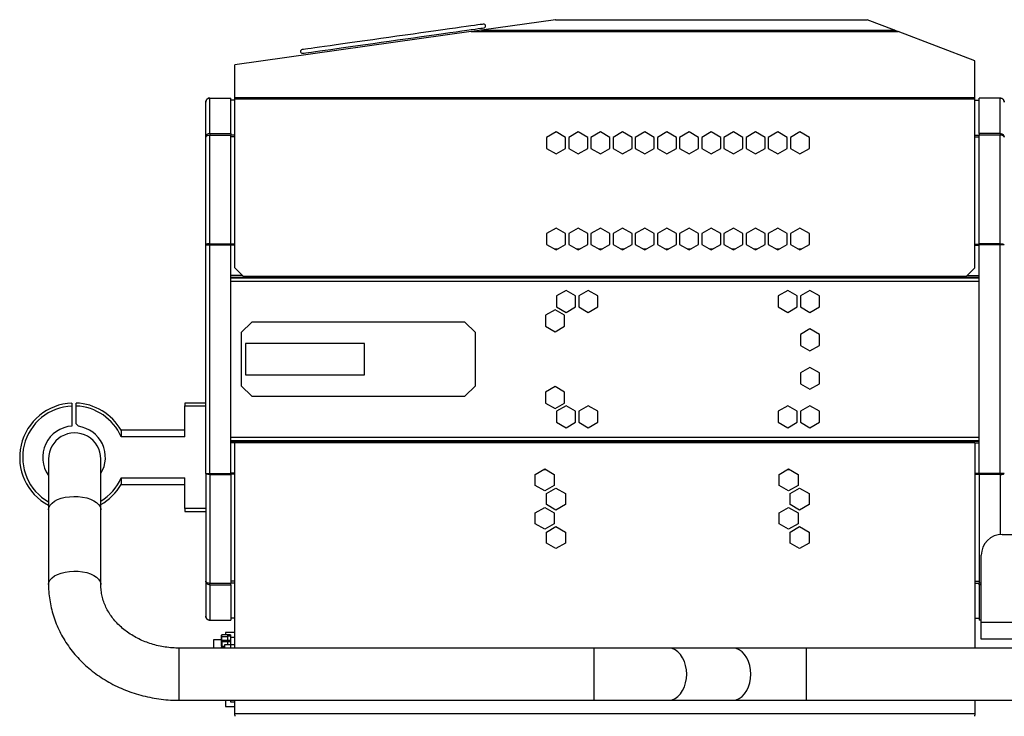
# Model space of a CAD drawing. Header units: millimetres. Extents: x 12 to 1823, y -1370 to 535.
# Tile 17 of 18: x 502 to 973, y 183 to 516. Entities that reach past the tile are written whole.
import ezdxf

# ---------------------------------------------------------------- set-up
doc = ezdxf.new("R2010")
doc.units = ezdxf.units.MM

msp = doc.modelspace()

# ---------------------------------------------------------------- linework, layer by layer
at = {"color": 7, "linetype": 'Continuous', "lineweight": 25}
for p, q in [((757.95, 516.12), (722.52, 511.14)), ((757.95, 516.12), (907.09, 516.12)), ((758.05, 516.13), (907.05, 516.13)), ((920.06, 511.14), (907.09, 516.12)), ((717.64, 510.45), (604.55, 494.56)), ((717.64, 510.45), (921.85, 510.45)), ((722.52, 511.14), (920.06, 511.14)), ((958.55, 496.36), (921.85, 510.45)), ((604.55, 478.93), (604.55, 494.56)), ((958.55, 478.93), (958.55, 496.36)), ((590.65, 459.88), (590.65, 476.63)), ((592.65, 478.63), (602.65, 478.63)), ((592.65, 461.64), (592.65, 478.56)), ((592.65, 478.56), (602.65, 478.56)), ((602.65, 478.63), (602.65, 478.56)), ((602.65, 461.64), (602.65, 478.56)), ((604.55, 477.63), (602.65, 477.63)), ((604.55, 478.93), (958.55, 478.93)), ((604.55, 478.23), (604.55, 478.93)), ((604.55, 478.23), (958.55, 478.23)), ((604.55, 397.34), (604.55, 478.23)), ((958.55, 478.23), (958.55, 478.93)), ((958.55, 397.34), (958.55, 478.23)), ((958.55, 477.63), (960.65, 477.63)), ((960.65, 478.63), (960.65, 478.56)), ((970.65, 478.63), (960.65, 478.63)), ((960.65, 461.64), (960.65, 478.56)), ((970.65, 478.56), (960.65, 478.56)), ((970.65, 461.64), (970.65, 478.56)), ((592.65, 461.64), (592.65, 460.92)), ((592.65, 461.64), (602.65, 461.64)), ((602.65, 461.64), (602.65, 460.92)), ((758.25, 462.39), (753.7, 459.76)), ((762.8, 459.76), (758.25, 462.39)), ((768.85, 462.39), (764.3, 459.76)), ((773.4, 459.76), (768.85, 462.39)), ((779.45, 462.39), (774.9, 459.76)), ((784, 459.76), (779.45, 462.39)), ((790.05, 462.39), (785.5, 459.76)), ((794.6, 459.76), (790.05, 462.39)), ((800.65, 462.39), (796.1, 459.76)), ((805.2, 459.76), (800.65, 462.39)), ((811.25, 462.39), (806.7, 459.76)), ((815.8, 459.76), (811.25, 462.39)), ((821.85, 462.39), (817.3, 459.76)), ((826.4, 459.76), (821.85, 462.39)), ((832.45, 462.39), (827.9, 459.76)), ((837, 459.76), (832.45, 462.39)), ((843.05, 462.39), (838.5, 459.76)), ((847.6, 459.76), (843.05, 462.39)), ((853.65, 462.39), (849.1, 459.76)), ((858.2, 459.76), (853.65, 462.39)), ((864.25, 462.39), (859.7, 459.76)), ((868.8, 459.76), (864.25, 462.39)), ((874.85, 462.39), (870.3, 459.76)), ((879.4, 459.76), (874.85, 462.39)), ((970.65, 461.64), (960.65, 461.64)), ((960.65, 461.64), (960.65, 460.92)), ((970.65, 461.64), (970.65, 460.92)), ((590.65, 408.31), (590.65, 459.88)), ((592.65, 408.83), (592.65, 460.92)), ((592.65, 460.92), (602.65, 460.92)), ((602.65, 408.83), (602.65, 460.92)), ((753.7, 459.76), (753.7, 454.51)), ((762.8, 454.51), (762.8, 459.76)), ((764.3, 459.76), (764.3, 454.51)), ((773.4, 454.51), (773.4, 459.76)), ((774.9, 459.76), (774.9, 454.51)), ((784, 454.51), (784, 459.76)), ((785.5, 459.76), (785.5, 454.51)), ((794.6, 454.51), (794.6, 459.76)), ((796.1, 459.76), (796.1, 454.51)), ((805.2, 454.51), (805.2, 459.76)), ((806.7, 459.76), (806.7, 454.51)), ((815.8, 454.51), (815.8, 459.76)), ((817.3, 459.76), (817.3, 454.51)), ((826.4, 454.51), (826.4, 459.76)), ((827.9, 459.76), (827.9, 454.51)), ((837, 454.51), (837, 459.76)), ((838.5, 459.76), (838.5, 454.51)), ((847.6, 454.51), (847.6, 459.76)), ((849.1, 459.76), (849.1, 454.51)), ((858.2, 454.51), (858.2, 459.76)), ((859.7, 459.76), (859.7, 454.51)), ((868.8, 454.51), (868.8, 459.76)), ((870.3, 459.76), (870.3, 454.51)), ((879.4, 454.51), (879.4, 459.76)), ((960.65, 408.83), (960.65, 460.92)), ((970.65, 460.92), (960.65, 460.92)), ((970.65, 408.83), (970.65, 460.92)), ((753.7, 454.51), (758.25, 451.88)), ((758.25, 451.88), (762.8, 454.51)), ((764.3, 454.51), (768.85, 451.88)), ((768.85, 451.88), (773.4, 454.51)), ((774.9, 454.51), (779.45, 451.88)), ((779.45, 451.88), (784, 454.51)), ((785.5, 454.51), (790.05, 451.88)), ((790.05, 451.88), (794.6, 454.51)), ((796.1, 454.51), (800.65, 451.88)), ((800.65, 451.88), (805.2, 454.51)), ((806.7, 454.51), (811.25, 451.88)), ((811.25, 451.88), (815.8, 454.51)), ((817.3, 454.51), (821.85, 451.88)), ((821.85, 451.88), (826.4, 454.51)), ((827.9, 454.51), (832.45, 451.88)), ((832.45, 451.88), (837, 454.51)), ((838.5, 454.51), (843.05, 451.88)), ((843.05, 451.88), (847.6, 454.51)), ((849.1, 454.51), (853.65, 451.88)), ((853.65, 451.88), (858.2, 454.51)), ((859.7, 454.51), (864.25, 451.88)), ((864.25, 451.88), (868.8, 454.51)), ((870.3, 454.51), (874.85, 451.88)), ((874.85, 451.88), (879.4, 454.51)), ((758.25, 416.39), (753.7, 413.76)), ((762.8, 413.76), (758.25, 416.39)), ((768.85, 416.39), (764.3, 413.76)), ((773.4, 413.76), (768.85, 416.39)), ((779.45, 416.39), (774.9, 413.76)), ((784, 413.76), (779.45, 416.39)), ((790.05, 416.39), (785.5, 413.76)), ((794.6, 413.76), (790.05, 416.39)), ((800.65, 416.39), (796.1, 413.76)), ((805.2, 413.76), (800.65, 416.39)), ((811.25, 416.39), (806.7, 413.76)), ((815.8, 413.76), (811.25, 416.39)), ((821.85, 416.39), (817.3, 413.76)), ((826.4, 413.76), (821.85, 416.39)), ((832.45, 416.39), (827.9, 413.76)), ((837, 413.76), (832.45, 416.39)), ((843.05, 416.39), (838.5, 413.76)), ((847.6, 413.76), (843.05, 416.39)), ((853.65, 416.39), (849.1, 413.76)), ((858.2, 413.76), (853.65, 416.39)), ((864.25, 416.39), (859.7, 413.76)), ((868.8, 413.76), (864.25, 416.39)), ((874.85, 416.39), (870.3, 413.76)), ((879.4, 413.76), (874.85, 416.39)), ((753.7, 413.76), (753.7, 408.51)), ((762.8, 408.51), (762.8, 413.76)), ((764.3, 413.76), (764.3, 408.51)), ((773.4, 408.51), (773.4, 413.76)), ((774.9, 413.76), (774.9, 408.51)), ((784, 408.51), (784, 413.76)), ((785.5, 413.76), (785.5, 408.51)), ((794.6, 408.51), (794.6, 413.76)), ((796.1, 413.76), (796.1, 408.51)), ((805.2, 408.51), (805.2, 413.76)), ((806.7, 413.76), (806.7, 408.51)), ((815.8, 408.51), (815.8, 413.76)), ((817.3, 413.76), (817.3, 408.51)), ((826.4, 408.51), (826.4, 413.76)), ((827.9, 413.76), (827.9, 408.51)), ((837, 408.51), (837, 413.76)), ((838.5, 413.76), (838.5, 408.51)), ((847.6, 408.51), (847.6, 413.76)), ((849.1, 413.76), (849.1, 408.51)), ((858.2, 408.51), (858.2, 413.76)), ((859.7, 413.76), (859.7, 408.51)), ((868.8, 408.51), (868.8, 413.76)), ((870.3, 413.76), (870.3, 408.51)), ((879.4, 408.51), (879.4, 413.76)), ((590.65, 298.95), (590.65, 408.31)), ((592.15, 408.38), (592.15, 408.55)), ((592.65, 408.83), (592.65, 408.52)), ((592.65, 408.83), (602.65, 408.83)), ((592.65, 408.52), (602.65, 408.52)), ((592.65, 298.84), (592.65, 408.42)), ((592.65, 408.42), (602.65, 408.42)), ((602.65, 408.83), (602.65, 408.52)), ((602.65, 298.84), (602.65, 408.42)), ((753.7, 408.51), (758.25, 405.88)), ((757.3, 406.43), (759.2, 406.43)), ((758.25, 405.88), (762.8, 408.51)), ((764.3, 408.51), (768.85, 405.88)), ((767.9, 406.43), (769.8, 406.43)), ((768.85, 405.88), (773.4, 408.51)), ((774.9, 408.51), (779.45, 405.88)), ((778.5, 406.43), (780.4, 406.43)), ((779.45, 405.88), (784, 408.51)), ((785.5, 408.51), (790.05, 405.88)), ((789.1, 406.43), (791, 406.43)), ((790.05, 405.88), (794.6, 408.51)), ((796.1, 408.51), (800.65, 405.88)), ((799.7, 406.43), (801.6, 406.43)), ((800.65, 405.88), (805.2, 408.51)), ((806.7, 408.51), (811.25, 405.88)), ((810.3, 406.43), (812.2, 406.43)), ((811.25, 405.88), (815.8, 408.51)), ((817.3, 408.51), (821.85, 405.88)), ((820.9, 406.43), (822.8, 406.43)), ((821.85, 405.88), (826.4, 408.51)), ((827.9, 408.51), (832.45, 405.88)), ((831.5, 406.43), (833.4, 406.43)), ((832.45, 405.88), (837, 408.51)), ((838.5, 408.51), (843.05, 405.88)), ((842.1, 406.43), (844, 406.43)), ((843.05, 405.88), (847.6, 408.51)), ((849.1, 408.51), (853.65, 405.88)), ((852.7, 406.43), (854.6, 406.43)), ((853.65, 405.88), (858.2, 408.51)), ((859.7, 408.51), (864.25, 405.88)), ((863.3, 406.43), (865.2, 406.43)), ((864.25, 405.88), (868.8, 408.51)), ((870.3, 408.51), (874.85, 405.88)), ((873.9, 406.43), (875.8, 406.43)), ((874.85, 405.88), (879.4, 408.51)), ((970.65, 408.83), (960.65, 408.83)), ((960.65, 408.83), (960.65, 408.52)), ((970.65, 408.52), (960.65, 408.52)), ((960.65, 298.84), (960.65, 408.42)), ((970.65, 408.42), (960.65, 408.42)), ((970.65, 408.83), (970.65, 408.52)), ((970.65, 298.84), (970.65, 408.42)), ((971.15, 408.38), (971.15, 408.55)), ((604.55, 397.34), (608.55, 393.34)), ((954.55, 393.34), (958.55, 397.34)), ((608.26, 393.63), (602.65, 393.63)), ((602.65, 392.63), (960.65, 392.63)), ((608.55, 393.34), (954.55, 393.34)), ((954.84, 393.63), (960.65, 393.63)), ((763.05, 386.48), (758.5, 383.86)), ((767.6, 383.86), (763.05, 386.48)), ((773.65, 386.48), (769.1, 383.86)), ((778.2, 383.86), (773.65, 386.48)), ((869.05, 386.48), (864.5, 383.86)), ((873.6, 383.86), (869.05, 386.48)), ((879.65, 386.48), (875.1, 383.86)), ((884.2, 383.86), (879.65, 386.48)), ((758.5, 383.86), (758.5, 378.6)), ((767.6, 378.6), (767.6, 383.86)), ((769.1, 383.86), (769.1, 378.6)), ((778.2, 378.6), (778.2, 383.86)), ((864.5, 383.86), (864.5, 378.6)), ((873.6, 378.6), (873.6, 383.86)), ((875.1, 383.86), (875.1, 378.6)), ((884.2, 378.6), (884.2, 383.86)), ((757.75, 377.28), (753.2, 374.66)), ((762.3, 374.66), (757.75, 377.28)), ((758.5, 378.6), (763.05, 375.98)), ((763.05, 375.98), (767.6, 378.6)), ((769.1, 378.6), (773.65, 375.98)), ((773.65, 375.98), (778.2, 378.6)), ((864.5, 378.6), (869.05, 375.98)), ((869.05, 375.98), (873.6, 378.6)), ((875.1, 378.6), (879.65, 375.98)), ((879.65, 375.98), (884.2, 378.6)), ((753.2, 374.66), (753.2, 369.4)), ((762.3, 369.4), (762.3, 374.66)), ((607.65, 366.38), (612.65, 371.38)), ((714.65, 371.38), (612.65, 371.38)), ((714.65, 371.38), (719.65, 366.38)), ((753.2, 369.4), (757.75, 366.78)), ((757.75, 366.78), (762.3, 369.4)), ((879.65, 368.08), (875.1, 365.46)), ((884.2, 365.46), (879.65, 368.08)), ((607.65, 366.38), (607.65, 340.88)), ((719.65, 340.88), (719.65, 366.38)), ((875.1, 365.46), (875.1, 360.2)), ((884.2, 360.2), (884.2, 365.46)), ((666.65, 361.13), (609.65, 361.13)), ((609.65, 361.13), (609.65, 346.13)), ((666.65, 346.13), (666.65, 361.13)), ((875.1, 360.2), (879.65, 357.58)), ((879.65, 357.58), (884.2, 360.2)), ((879.65, 349.68), (875.1, 347.06)), ((884.2, 347.06), (879.65, 349.68)), ((609.65, 346.13), (666.65, 346.13)), ((875.1, 347.06), (875.1, 341.8)), ((884.2, 341.8), (884.2, 347.06)), ((612.65, 335.88), (607.65, 340.88)), ((719.65, 340.88), (714.65, 335.88)), ((757.75, 340.48), (753.2, 337.86)), ((762.3, 337.86), (757.75, 340.48)), ((875.1, 341.8), (879.65, 339.18)), ((879.65, 339.18), (884.2, 341.8)), ((612.65, 335.88), (714.65, 335.88)), ((753.2, 337.86), (753.2, 332.6)), ((762.3, 332.6), (762.3, 337.86)), ((526.65, 332.61), (526.65, 331.18)), ((526.65, 331.18), (526.65, 321.6)), ((528.65, 331.18), (528.65, 332.61)), ((528.65, 322.6), (528.65, 331.18)), ((590.65, 332.63), (580.65, 332.63)), ((580.65, 332.63), (580.65, 331.2)), ((580.65, 316.47), (580.65, 331.2)), ((580.65, 331.2), (590.65, 331.2)), ((753.2, 332.6), (757.75, 329.98)), ((757.75, 329.98), (762.3, 332.6)), ((763.05, 331.28), (758.5, 328.66)), ((767.6, 328.66), (763.05, 331.28)), ((773.65, 331.28), (769.1, 328.66)), ((778.2, 328.66), (773.65, 331.28)), ((869.05, 331.28), (864.5, 328.66)), ((873.6, 328.66), (869.05, 331.28)), ((879.65, 331.28), (875.1, 328.66)), ((884.2, 328.66), (879.65, 331.28)), ((758.5, 328.66), (758.5, 323.4)), ((767.6, 323.4), (767.6, 328.66)), ((769.1, 328.66), (769.1, 323.4)), ((778.2, 323.4), (778.2, 328.66)), ((864.5, 328.66), (864.5, 323.4)), ((873.6, 323.4), (873.6, 328.66)), ((875.1, 328.66), (875.1, 323.4)), ((884.2, 323.4), (884.2, 328.66)), ((528.65, 322.6), (529.77, 321.48)), ((758.5, 323.4), (763.05, 320.78)), ((763.05, 320.78), (767.6, 323.4)), ((769.1, 323.4), (773.65, 320.78)), ((773.65, 320.78), (778.2, 323.4)), ((864.5, 323.4), (869.05, 320.78)), ((869.05, 320.78), (873.6, 323.4)), ((875.1, 323.4), (879.65, 320.78)), ((879.65, 320.78), (884.2, 323.4)), ((580.65, 319.63), (550.17, 319.63)), ((550.17, 319.63), (550.17, 316.47)), ((580.65, 316.47), (550.17, 316.47)), ((602.65, 314.63), (960.65, 314.63)), ((604.55, 313.63), (602.65, 313.63)), ((604.55, 215.32), (604.55, 313.63)), ((958.55, 313.63), (604.55, 313.63)), ((958.55, 313.63), (958.55, 215.32)), ((958.55, 313.63), (960.65, 313.63)), ((515.45, 305.82), (515.45, 281.5)), ((540.45, 281.5), (540.45, 305.82)), ((550.17, 296.79), (580.65, 296.79)), ((550.17, 296.79), (550.17, 293.63)), ((580.65, 282.06), (580.65, 296.79)), ((590.65, 298.95), (590.65, 247.38)), ((592.15, 298.88), (592.15, 298.71)), ((592.65, 298.84), (602.65, 298.84)), ((592.65, 298.43), (592.65, 298.74)), ((592.65, 298.74), (602.65, 298.74)), ((592.65, 298.43), (592.65, 246.33)), ((592.65, 298.43), (602.65, 298.43)), ((602.65, 298.43), (602.65, 298.74)), ((602.65, 298.43), (602.65, 246.33)), ((748.3, 298.46), (752.85, 301.08)), ((748.3, 293.2), (748.3, 298.46)), ((752.41, 300.83), (753.29, 300.83)), ((752.85, 301.08), (757.4, 298.46)), ((757.4, 298.46), (757.4, 293.2)), ((864.9, 298.46), (869.45, 301.08)), ((864.9, 293.2), (864.9, 298.46)), ((869.01, 300.83), (869.89, 300.83)), ((869.45, 301.08), (874, 298.46)), ((874, 298.46), (874, 293.2)), ((970.65, 298.84), (960.65, 298.84)), ((970.65, 298.74), (960.65, 298.74)), ((960.65, 298.43), (960.65, 298.74)), ((960.65, 298.43), (960.65, 246.33)), ((970.65, 298.43), (960.65, 298.43)), ((970.65, 298.43), (970.65, 298.74)), ((971.15, 298.88), (971.15, 298.71)), ((550.17, 293.63), (580.65, 293.63)), ((752.85, 290.58), (748.3, 293.2)), ((757.4, 293.2), (752.85, 290.58)), ((869.45, 290.58), (864.9, 293.2)), ((874, 293.2), (869.45, 290.58)), ((753.6, 289.26), (758.15, 291.88)), ((753.6, 284), (753.6, 289.26)), ((758.15, 291.88), (762.7, 289.26)), ((762.7, 289.26), (762.7, 284)), ((870.2, 289.26), (874.75, 291.88)), ((870.2, 284), (870.2, 289.26)), ((874.75, 291.88), (879.3, 289.26)), ((879.3, 289.26), (879.3, 284)), ((748.3, 280.06), (752.85, 282.68)), ((752.85, 282.68), (757.4, 280.06)), ((758.15, 281.38), (753.6, 284)), ((762.7, 284), (758.15, 281.38)), ((864.9, 280.06), (869.45, 282.68)), ((869.45, 282.68), (874, 280.06)), ((874.75, 281.38), (870.2, 284)), ((879.3, 284), (874.75, 281.38)), ((515.45, 281.5), (515.45, 245.72)), ((540.45, 245.72), (540.45, 281.5)), ((590.65, 282.06), (580.65, 282.06)), ((580.65, 282.06), (580.65, 280.63)), ((580.65, 280.63), (590.65, 280.63)), ((748.3, 274.8), (748.3, 280.06)), ((757.4, 280.06), (757.4, 274.8)), ((864.9, 274.8), (864.9, 280.06)), ((874, 280.06), (874, 274.8)), ((752.85, 272.18), (748.3, 274.8)), ((757.4, 274.8), (752.85, 272.18)), ((753.6, 270.86), (758.15, 273.48)), ((758.15, 273.48), (762.7, 270.86)), ((869.45, 272.18), (864.9, 274.8)), ((874, 274.8), (869.45, 272.18)), ((870.2, 270.86), (874.75, 273.48)), ((874.75, 273.48), (879.3, 270.86)), ((753.6, 265.6), (753.6, 270.86)), ((762.7, 270.86), (762.7, 265.6)), ((870.2, 265.6), (870.2, 270.86)), ((879.3, 270.86), (879.3, 265.6)), ((971.65, 269.76), (1011.65, 269.76)), ((758.15, 262.98), (753.6, 265.6)), ((762.7, 265.6), (758.15, 262.98)), ((874.75, 262.98), (870.2, 265.6)), ((879.3, 265.6), (874.75, 262.98)), ((961.65, 227.63), (961.65, 259.76)), ((590.65, 247.38), (590.65, 230.63)), ((592.65, 246.33), (602.65, 246.33)), ((592.65, 245.62), (592.65, 246.33)), ((592.65, 245.62), (602.65, 245.62)), ((592.65, 245.62), (592.65, 228.69)), ((602.65, 245.62), (602.65, 246.33)), ((602.65, 245.62), (602.65, 228.69)), ((961.65, 246.33), (960.65, 246.33)), ((960.65, 245.62), (960.65, 246.33)), ((961.65, 245.62), (960.65, 245.62)), ((960.65, 245.62), (960.65, 228.69)), ((592.65, 228.69), (602.65, 228.69)), ((592.65, 228.63), (602.65, 228.63)), ((604.55, 229.63), (602.65, 229.63)), ((602.65, 228.63), (602.65, 228.69)), ((958.55, 229.63), (960.65, 229.63)), ((961.65, 228.69), (960.65, 228.69)), ((960.65, 228.63), (960.65, 228.69)), ((961.65, 228.63), (960.65, 228.63)), ((1014.65, 227.63), (961.65, 227.63)), ((961.65, 219.63), (961.65, 227.63)), ((601.17, 221.63), (598.37, 221.63)), ((602.45, 221.67), (598.65, 221.67)), ((598.65, 221.67), (598.65, 221.63)), ((604.55, 222.72), (600.05, 222.72)), ((600.05, 222.72), (600.05, 221.67)), ((601.17, 220.9), (601.17, 221.63)), ((602.45, 221.67), (602.45, 220.94)), ((598.17, 219.22), (594.35, 219.22)), ((594.35, 219.22), (594.35, 215.32)), ((598.17, 219.04), (598.37, 219.04)), ((598.17, 218.23), (598.17, 219.04)), ((598.17, 218.23), (598.37, 218.23)), ((598.37, 219.04), (598.37, 220.9)), ((598.37, 220.9), (601.17, 220.9)), ((598.37, 218.23), (598.37, 219.04)), ((598.37, 219.04), (601.17, 219.04)), ((598.37, 218.23), (598.37, 216.23)), ((601.17, 218.23), (598.37, 218.23)), ((602.55, 216.82), (599.55, 216.82)), ((599.55, 216.82), (599.55, 215.32)), ((601.17, 219.04), (601.17, 220.9)), ((601.17, 218.23), (601.17, 219.04)), ((601.17, 216.82), (601.17, 218.23)), ((602.45, 220.94), (602.45, 220.33)), ((602.55, 220.52), (602.55, 217.02)), ((602.55, 220.52), (604.55, 220.52)), ((602.55, 217.02), (602.55, 215.32)), ((602.55, 217.02), (604.55, 217.02)), ((1014.65, 219.63), (961.65, 219.63)), ((776.53, 215.32), (577.95, 215.32)), ((598.37, 215.73), (598.18, 215.73)), ((598.37, 216.23), (599.55, 216.23)), ((598.37, 215.73), (598.37, 216.23)), ((811.88, 215.32), (776.53, 215.32)), ((842.6, 215.32), (811.88, 215.32)), ((877.95, 215.32), (842.6, 215.32)), ((1016.65, 215.32), (877.95, 215.32)), ((577.95, 190.32), (776.53, 190.32)), ((600.05, 190.32), (600.05, 187.32)), ((602.55, 190.32), (602.55, 189.52)), ((602.55, 189.52), (604.55, 189.52)), ((604.55, 183.86), (604.55, 190.32)), ((776.53, 190.32), (811.88, 190.32)), ((811.88, 190.32), (842.6, 190.32)), ((842.6, 190.32), (877.95, 190.32)), ((877.95, 190.32), (1016.65, 190.32)), ((958.55, 190.32), (958.55, 183.86)), ((600.05, 187.32), (604.55, 187.32)), ((958.55, 183.86), (604.55, 183.86)), ((604.55, 183.16), (604.55, 183.86)), ((958.55, 183.86), (958.55, 183.16))]:
    msp.add_line(p, q, dxfattribs=at)
at = {"color": 9, "linetype": 'Continuous', "lineweight": 25}
for p, q in [((604.55, 477.56), (602.65, 477.56)), ((958.55, 477.56), (960.65, 477.56)), ((604.55, 460.89), (602.65, 460.89)), ((604.55, 459.99), (602.65, 459.99)), ((958.55, 460.89), (960.65, 460.89)), ((958.55, 459.99), (960.65, 459.99)), ((604.55, 408.69), (602.65, 408.69)), ((604.55, 408.26), (602.65, 408.26)), ((958.55, 408.69), (960.65, 408.69)), ((958.55, 408.26), (960.65, 408.26)), ((602.65, 392.83), (960.65, 392.83)), ((602.65, 390.93), (960.65, 390.93)), ((602.65, 316.33), (960.65, 316.33)), ((602.65, 314.43), (960.65, 314.43)), ((604.55, 299), (602.65, 299)), ((604.55, 298.57), (602.65, 298.57)), ((958.55, 299), (960.65, 299)), ((958.55, 298.57), (960.65, 298.57)), ((970.65, 298.43), (970.65, 269.71)), ((604.55, 247.27), (602.65, 247.27)), ((604.55, 246.37), (602.65, 246.37)), ((958.55, 247.27), (960.65, 247.27)), ((958.55, 246.37), (960.65, 246.37)), ((604.55, 229.7), (602.65, 229.7)), ((958.55, 229.7), (960.65, 229.7)), ((598.37, 220.9), (598.37, 221.63)), ((602.45, 220.94), (601.17, 220.94)), ((601.17, 219.08), (602.45, 219.08)), ((602.45, 218.27), (601.17, 218.27)), ((602.45, 217.22), (602.55, 217.22)), ((577.95, 202.82), (577.95, 215.32)), ((599.55, 215.73), (598.37, 215.73)), ((598.37, 215.73), (598.37, 215.32)), ((776.53, 202.82), (776.53, 215.32)), ((877.95, 202.82), (877.95, 215.32)), ((577.95, 190.32), (577.95, 202.82)), ((776.53, 190.32), (776.53, 202.82)), ((877.95, 190.32), (877.95, 202.82))]:
    msp.add_line(p, q, dxfattribs=at)
at = {"color": 7, "linetype": 'Continuous', "lineweight": 25, "flags": 128}
for points in [[(723.55, 513.99), (723.37, 513.97), (722.85, 513.89), (721.98, 513.77), (720.78, 513.6), (719.25, 513.39), (717.41, 513.13), (715.26, 512.83), (712.83, 512.49), (710.14, 512.11), (707.21, 511.7), (704.06, 511.25), (700.72, 510.78), (697.21, 510.29), (693.57, 509.78), (689.81, 509.25), (685.98, 508.71), (682.11, 508.17), (678.21, 507.62), (674.34, 507.07), (670.5, 506.54), (666.75, 506.01), (663.11, 505.5), (659.6, 505), (656.26, 504.53), (653.11, 504.09), (650.17, 503.68), (647.48, 503.3), (645.06, 502.96), (642.91, 502.66), (641.07, 502.4), (639.54, 502.18), (638.33, 502.01), (637.47, 501.89), (636.95, 501.82), (636.77, 501.8)], [(637.02, 500.03), (637.19, 500.06), (637.72, 500.13), (638.58, 500.25), (639.78, 500.42), (641.31, 500.64), (643.16, 500.9), (645.3, 501.2), (647.73, 501.54), (650.42, 501.92), (653.35, 502.33), (656.5, 502.77), (659.85, 503.24), (663.35, 503.74), (667, 504.25), (670.75, 504.78), (674.58, 505.31), (678.46, 505.86), (682.35, 506.41), (686.23, 506.95), (690.06, 507.49), (693.81, 508.02), (697.46, 508.53), (700.97, 509.02), (704.31, 509.49), (707.46, 509.93), (710.39, 510.35), (713.08, 510.72), (715.51, 511.07), (717.65, 511.37), (719.5, 511.63), (721.03, 511.84), (722.23, 512.01), (723.1, 512.13), (723.62, 512.21), (723.8, 512.23)], [(722.52, 511.14), (722.11, 511.08), (721.39, 510.98), (720.38, 510.84), (719.12, 510.66), (717.64, 510.45)], [(921.85, 510.45), (921.31, 510.66), (920.84, 510.84), (920.47, 510.98), (920.21, 511.08), (920.06, 511.14)]]:
    msp.add_lwpolyline(points, dxfattribs=at)
at = {"color": 9, "linetype": 'Continuous', "lineweight": 25, "flags": 128}
for points in [[(521.53, 287.01), (523.44, 287.49), (525.47, 287.79), (527.58, 287.92), (529.69, 287.86), (531.76, 287.62), (533.72, 287.2), (535.51, 286.61), (537.08, 285.88), (538.39, 285.03), (539.4, 284.07), (540.09, 283.04), (540.42, 281.97), (540.45, 281.5)], [(515.45, 281.5), (515.45, 281.58), (515.66, 282.66), (516.22, 283.71), (517.12, 284.7), (518.32, 285.6), (519.81, 286.37), (521.53, 287.01)], [(515.45, 245.72), (515.45, 245.8), (515.66, 246.88), (516.22, 247.94), (517.12, 248.92), (518.32, 249.82), (519.81, 250.59), (521.53, 251.23)], [(521.53, 251.23), (523.44, 251.71), (525.47, 252.01), (527.58, 252.14), (529.69, 252.08), (531.76, 251.84), (533.72, 251.42), (535.51, 250.83), (537.08, 250.1), (538.39, 249.25), (539.4, 248.29), (540.09, 247.26), (540.42, 246.19), (540.45, 245.74)], [(820.72, 202.82), (820.6, 204.93), (820.22, 206.98), (819.6, 208.92), (818.76, 210.67), (817.72, 212.2), (816.52, 213.46), (815.18, 214.42), (813.75, 215.04), (812.26, 215.31), (811.88, 215.32)], [(851.43, 202.82), (851.31, 204.93), (850.93, 206.98), (850.31, 208.92), (849.47, 210.67), (848.43, 212.2), (847.23, 213.46), (845.89, 214.42), (844.46, 215.04), (842.97, 215.31), (842.6, 215.32)], [(811.88, 190.32), (812.26, 190.33), (813.75, 190.6), (815.18, 191.22), (816.52, 192.18), (817.72, 193.44), (818.76, 194.97), (819.6, 196.72), (820.22, 198.66), (820.6, 200.71), (820.72, 202.82)], [(842.6, 190.32), (842.97, 190.33), (844.46, 190.6), (845.89, 191.22), (847.23, 192.18), (848.43, 193.44), (849.47, 194.97), (850.31, 196.72), (850.93, 198.66), (851.31, 200.71), (851.43, 202.82)]]:
    msp.add_lwpolyline(points, dxfattribs=at)
at = {"color": 7, "linetype": 'Continuous', "lineweight": 25}
for centre, radius, start, end in [((723.67, 513.11), 0.889, 278, 98), ((770.43, 427.68), 89.31, 97.9655, 98.0283), ((901.48, 501.57), 15.59, 68.9378, 69.0775), ((636.89, 500.91), 0.889, 98, 278), ((527.65, 306.63), 26, 92.2042, 242.0156), ((527.65, 306.63), 24.57, 92.3325, 240.2304), ((527.65, 306.63), 26, 30, 87.7958), ((527.65, 306.63), 24.57, 23.5976, 87.6675), ((527.65, 306.63), 15, 93.8226, 215.5771), ((527.65, 306.63), 15, 328.5761, 81.8876), ((527.95, 305.82), 12.5, 120.9051, 180), ((527.95, 305.82), 12.5, 0, 120.9051), ((527.65, 306.63), 24.57, 301.3948, 336.4024), ((527.65, 306.63), 26, 299.4924, 330), ((971.65, 259.76), 10, 90, 180), ((598.37, 221.43), 0.2, 90, 180), ((598.36, 220.7), 0.193, 87.9074, 177.7527), ((598.37, 216.43), 0.2, 179.9999, 270)]:
    msp.add_arc(centre, radius, start, end, dxfattribs=at)
for points, knots in [([(592.65, 478.63), (592.39, 478.63), (592.13, 478.58), (591.64, 478.38), (591.42, 478.23), (591.05, 477.86), (590.9, 477.64), (590.7, 477.15), (590.65, 476.89), (590.65, 476.63)], [0, 0, 0, 0, 0.25, 0.25, 0.5, 0.5, 0.75, 0.75, 1, 1, 1, 1]), ([(590.65, 476.63), (590.65, 476.88), (590.7, 477.13), (590.9, 477.6), (591.05, 477.81), (591.42, 478.17), (591.64, 478.31), (592.13, 478.51), (592.39, 478.56), (592.65, 478.56)], [0, 0, 0, 0, 0.25, 0.25, 0.5, 0.5, 0.75, 0.75, 1, 1, 1, 1]), ([(970.65, 478.63), (970.91, 478.63), (971.17, 478.58), (971.66, 478.38), (971.88, 478.23), (972.25, 477.86), (972.4, 477.64), (972.6, 477.15), (972.65, 476.89), (972.65, 476.63)], [0, 0, 0, 0, 0.25, 0.25, 0.5, 0.5, 0.75, 0.75, 1, 1, 1, 1]), ([(972.65, 476.63), (972.65, 476.88), (972.6, 477.13), (972.4, 477.6), (972.25, 477.81), (971.88, 478.17), (971.66, 478.31), (971.17, 478.51), (970.91, 478.56), (970.65, 478.56)], [0, 0, 0, 0, 0.25, 0.25, 0.5, 0.5, 0.75, 0.75, 1, 1, 1, 1]), ([(592.65, 461.64), (592.39, 461.65), (592.13, 461.61), (591.64, 461.44), (591.42, 461.31), (591.05, 460.99), (590.9, 460.79), (590.7, 460.35), (590.65, 460.11), (590.65, 459.88)], [0, 0, 0, 0, 0.25, 0.25, 0.5, 0.5, 0.75, 0.75, 1, 1, 1, 1]), ([(970.65, 461.64), (970.91, 461.65), (971.17, 461.61), (971.66, 461.44), (971.88, 461.31), (972.25, 460.99), (972.4, 460.79), (972.6, 460.35), (972.65, 460.11), (972.65, 459.88)], [0, 0, 0, 0, 0.25, 0.25, 0.5, 0.5, 0.75, 0.75, 1, 1, 1, 1]), ([(590.65, 459.88), (590.65, 459.99), (590.7, 460.11), (590.9, 460.33), (591.05, 460.44), (591.42, 460.62), (591.64, 460.7), (592.13, 460.84), (592.39, 460.89), (592.65, 460.92)], [0, 0, 0, 0, 0.25, 0.25, 0.5, 0.5, 0.75, 0.75, 1, 1, 1, 1]), ([(972.65, 459.88), (972.65, 459.99), (972.6, 460.11), (972.4, 460.33), (972.25, 460.44), (971.88, 460.62), (971.66, 460.7), (971.17, 460.84), (970.91, 460.89), (970.65, 460.92)], [0, 0, 0, 0, 0.25, 0.25, 0.5, 0.5, 0.75, 0.75, 1, 1, 1, 1]), ([(592.65, 408.83), (592.39, 408.84), (592.13, 408.83), (591.64, 408.78), (591.42, 408.75), (591.05, 408.65), (590.9, 408.59), (590.7, 408.46), (590.65, 408.38), (590.65, 408.31)], [0, 0, 0, 0, 0.25, 0.25, 0.5, 0.5, 0.75, 0.75, 1, 1, 1, 1]), ([(590.65, 408.31), (590.65, 408.32), (590.7, 408.33), (590.9, 408.35), (591.05, 408.36), (591.42, 408.38), (591.64, 408.38), (592.13, 408.4), (592.39, 408.41), (592.65, 408.42)], [0, 0, 0, 0, 0.25, 0.25, 0.5, 0.5, 0.75, 0.75, 1, 1, 1, 1]), ([(970.65, 408.83), (970.91, 408.84), (971.17, 408.83), (971.66, 408.78), (971.88, 408.75), (972.25, 408.65), (972.4, 408.59), (972.6, 408.46), (972.65, 408.38), (972.65, 408.31)], [0, 0, 0, 0, 0.25, 0.25, 0.5, 0.5, 0.75, 0.75, 1, 1, 1, 1]), ([(972.65, 408.31), (972.65, 408.32), (972.6, 408.33), (972.4, 408.35), (972.25, 408.36), (971.88, 408.38), (971.66, 408.38), (971.17, 408.4), (970.91, 408.41), (970.65, 408.42)], [0, 0, 0, 0, 0.25, 0.25, 0.5, 0.5, 0.75, 0.75, 1, 1, 1, 1]), ([(590.65, 298.95), (590.65, 298.94), (590.7, 298.93), (590.9, 298.91), (591.05, 298.9), (591.42, 298.88), (591.64, 298.87), (592.13, 298.86), (592.39, 298.85), (592.65, 298.84)], [0, 0, 0, 0, 0.25, 0.25, 0.5, 0.5, 0.75, 0.75, 1, 1, 1, 1]), ([(592.65, 298.43), (592.39, 298.42), (592.13, 298.43), (591.64, 298.47), (591.42, 298.51), (591.05, 298.61), (590.9, 298.67), (590.7, 298.8), (590.65, 298.87), (590.65, 298.95)], [0, 0, 0, 0, 0.25, 0.25, 0.5, 0.5, 0.75, 0.75, 1, 1, 1, 1]), ([(972.65, 298.95), (972.65, 298.94), (972.6, 298.93), (972.4, 298.91), (972.25, 298.9), (971.88, 298.88), (971.66, 298.87), (971.17, 298.86), (970.91, 298.85), (970.65, 298.84)], [0, 0, 0, 0, 0.25, 0.25, 0.5, 0.5, 0.75, 0.75, 1, 1, 1, 1]), ([(970.65, 298.43), (970.91, 298.42), (971.17, 298.43), (971.66, 298.47), (971.88, 298.51), (972.25, 298.61), (972.4, 298.67), (972.6, 298.8), (972.65, 298.87), (972.65, 298.95)], [0, 0, 0, 0, 0.25, 0.25, 0.5, 0.5, 0.75, 0.75, 1, 1, 1, 1]), ([(515.45, 245.72), (515.46, 244.92), (515.49, 242.8), (515.81, 239.38), (516.47, 235.48), (517.44, 231.63), (518.72, 227.86), (520.3, 224.18), (522.16, 220.6), (524.31, 217.15), (526.73, 213.85), (529.42, 210.7), (532.35, 207.73), (535.51, 204.95), (538.9, 202.37), (542.48, 200.02), (546.25, 197.9), (550.18, 196.02), (554.26, 194.39), (558.45, 193.02), (562.75, 191.93), (567.13, 191.1), (571.57, 190.56), (575.18, 190.34), (577.31, 190.32), (577.95, 190.32)], [0, 0, 0, 0, 0.027124, 0.071679, 0.116233, 0.160814, 0.205449, 0.250165, 0.294984, 0.339922, 0.38499, 0.430192, 0.475528, 0.520993, 0.566578, 0.612271, 0.65806, 0.703931, 0.749872, 0.795871, 0.841918, 0.888004, 0.934121, 0.980264, 1, 1, 1, 1]), ([(577.95, 215.32), (577.4, 215.33), (575.73, 215.34), (572.93, 215.56), (569.59, 216.05), (566.33, 216.79), (563.16, 217.76), (560.13, 218.96), (557.24, 220.37), (554.53, 221.98), (552, 223.78), (549.7, 225.74), (547.61, 227.85), (545.77, 230.1), (544.19, 232.47), (542.86, 234.94), (541.81, 237.51), (541.05, 240.15), (540.55, 242.89), (540.48, 244.76), (540.45, 245.72)], [0, 0, 0, 0, 0.026973, 0.0826746, 0.1383731, 0.194062, 0.249754, 0.3054676, 0.3612292, 0.4170756, 0.4730567, 0.5292373, 0.5856985, 0.6425379, 0.6998664, 0.7578011, 0.8164489, 0.8758831, 0.9361056, 1, 1, 1, 1]), ([(590.65, 247.38), (590.65, 247.27), (590.7, 247.15), (590.9, 246.93), (591.05, 246.82), (591.42, 246.64), (591.64, 246.56), (592.13, 246.42), (592.39, 246.37), (592.65, 246.33)], [0, 0, 0, 0, 0.25, 0.25, 0.5, 0.5, 0.75, 0.75, 1, 1, 1, 1]), ([(592.65, 245.62), (592.39, 245.61), (592.13, 245.65), (591.64, 245.81), (591.42, 245.94), (591.05, 246.27), (590.9, 246.47), (590.7, 246.91), (590.65, 247.15), (590.65, 247.38)], [0, 0, 0, 0, 0.25, 0.25, 0.5, 0.5, 0.75, 0.75, 1, 1, 1, 1]), ([(590.65, 230.63), (590.65, 230.38), (590.7, 230.13), (590.9, 229.66), (591.05, 229.45), (591.42, 229.09), (591.64, 228.95), (592.13, 228.75), (592.39, 228.7), (592.65, 228.69)], [0, 0, 0, 0, 0.25, 0.25, 0.5, 0.5, 0.75, 0.75, 1, 1, 1, 1]), ([(592.65, 228.63), (592.39, 228.63), (592.13, 228.68), (591.64, 228.88), (591.42, 229.03), (591.05, 229.4), (590.9, 229.62), (590.7, 230.11), (590.65, 230.37), (590.65, 230.63)], [0, 0, 0, 0, 0.25, 0.25, 0.5, 0.5, 0.75, 0.75, 1, 1, 1, 1]), ([(598.17, 220.71), (598.17, 220.75), (598.17, 220.83), (598.17, 220.93), (598.17, 221.02), (598.17, 221.1), (598.17, 221.18), (598.17, 221.27), (598.17, 221.35), (598.17, 221.41), (598.17, 221.42), (598.17, 221.43)], [0, 0, 0, 0, 0.082682, 0.165204, 0.247652, 0.330106, 0.412652, 0.495373, 0.663637, 0.831611, 1, 1, 1, 1]), ([(598.17, 219.04), (598.17, 219.09), (598.17, 219.17), (598.17, 219.3), (598.17, 219.43), (598.17, 219.6), (598.17, 219.81), (598.17, 220.05), (598.17, 220.27), (598.17, 220.45), (598.17, 220.6), (598.17, 220.68), (598.17, 220.71)], [0, 0, 0, 0, 0.061242, 0.122192, 0.183173, 0.244509, 0.372167, 0.500079, 0.627737, 0.755649, 0.877762, 1, 1, 1, 1]), ([(598.17, 216.43), (598.17, 216.43), (598.17, 216.43), (598.17, 216.44), (598.17, 216.47), (598.17, 216.51), (598.17, 216.58), (598.17, 216.71), (598.17, 216.94), (598.17, 217.23), (598.17, 217.52), (598.17, 217.78), (598.17, 218), (598.17, 218.15), (598.17, 218.23)], [0, 0, 0, 0, 0.048284, 0.096168, 0.143929, 0.191844, 0.240186, 0.370022, 0.500049, 0.629885, 0.759911, 0.840114, 0.919715, 1, 1, 1, 1]), ([(598.18, 215.73), (598.18, 215.75), (598.17, 215.81), (598.17, 215.86), (598.17, 215.89)], [0, 0, 0, 0, 0.504462, 1, 1, 1, 1]), ([(598.37, 215.27), (598.31, 215.34), (598.27, 215.42), (598.21, 215.57), (598.19, 215.65), (598.18, 215.73)], [0, 0, 0, 0, 0.5, 0.5, 1, 1, 1, 1])]:
    msp.add_open_spline(points, degree=3, knots=knots, dxfattribs=at)
for points in [[(604.55, 183.16), (604.57, 182.95), (604.6, 182.77), (604.62, 182.65)], [(958.4, 182.65), (958.45, 182.77), (958.5, 182.95), (958.55, 183.16)]]:
    msp.add_open_spline(points, degree=3, dxfattribs=at)

doc.saveas('drawing.dxf')
